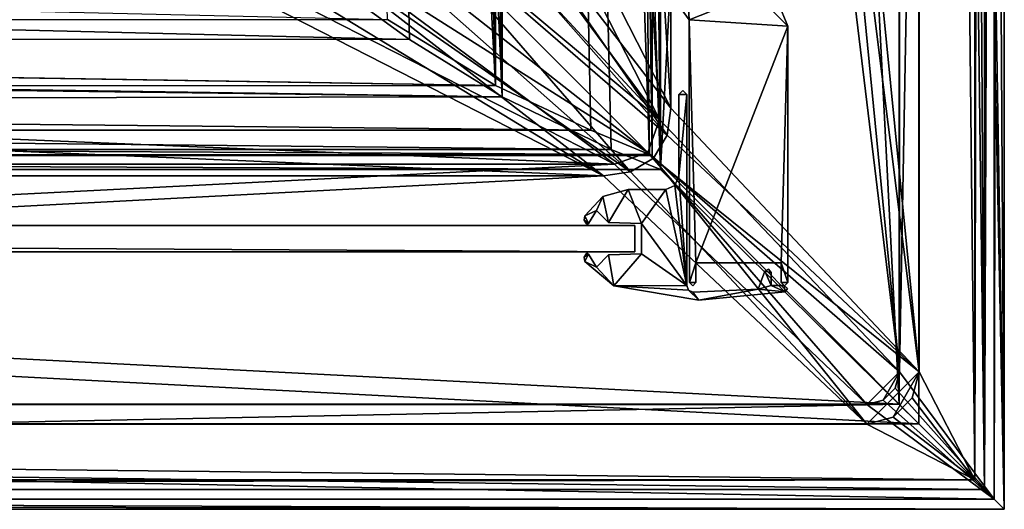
# Model space of a CAD drawing. Header units: metres. Extents: x 0 to 808, y -804 to 0.
# Tile 65 of 109: x 654 to 804, y -804 to -730. Entities that reach past the tile are written whole.
import ezdxf

# ---------------------------------------------------------------- set-up
doc = ezdxf.new("R2010")
doc.units = ezdxf.units.M

msp = doc.modelspace()

# ---------------------------------------------------------------- linework, layer by layer
at = {"layer": 'top01'}
for points in [[(54.761501, -764.853027, 164.559738), (54.761501, -760.853027, 164.559738), (747.761475, -764.853027, 164.559738)], [(54.761501, -760.853027, 164.559738), (747.761475, -760.853027, 164.559738), (747.761475, -764.853027, 164.559738)], [(747.761475, -760.853027, 2061.559814), (54.761501, -760.853027, 2061.559814), (747.761475, -764.853027, 2061.559814)], [(54.761501, -760.853027, 2061.559814), (54.761501, -764.853027, 2061.559814), (747.761475, -764.853027, 2061.559814)], [(747.761475, -760.853027, 2061.559814), (747.761475, -760.853027, 164.559738), (54.761501, -760.853027, 2061.559814)], [(747.761475, -760.853027, 164.559738), (54.761501, -760.853027, 164.559738), (54.761501, -760.853027, 2061.559814)], [(747.761475, -760.853027, 164.559738), (747.761475, -760.853027, 2061.559814), (747.761475, -764.853027, 164.559738)], [(747.761475, -760.853027, 2061.559814), (747.761475, -764.853027, 2061.559814), (747.761475, -764.853027, 164.559738)], [(54.761501, -764.853027, 2061.559814), (54.761501, -764.853027, 164.559738), (747.761475, -764.853027, 2061.559814)], [(54.761501, -764.853027, 164.559738), (747.761475, -764.853027, 164.559738), (747.761475, -764.853027, 2061.559814)]]:
    msp.add_3dface(points, dxfattribs=at)
at = {"layer": 'top0123'}
for points in [[(754.461487, -740.90564, 163.059692), (755.061401, -740.308044, 163.059738), (755.661499, -740.90564, 163.059692)], [(754.461487, -740.90564, 2063.059814), (755.061401, -740.308044, 2063.059814), (754.461487, -740.90564, 163.059692)], [(755.061401, -740.308044, 2063.059814), (755.061401, -740.308044, 163.059738), (754.461487, -740.90564, 163.059692)], [(755.661499, -740.90564, 2063.059814), (755.061401, -740.308044, 2063.059814), (754.461487, -740.90564, 2063.059814)], [(755.061401, -740.308044, 2063.059814), (755.661499, -740.90564, 2063.059814), (755.061401, -740.308044, 163.059738)], [(755.661499, -740.90564, 2063.059814), (755.661499, -740.90564, 163.059692), (755.061401, -740.308044, 163.059738)], [(754.461487, -740.90564, 163.059692), (755.661499, -740.90564, 163.059692), (754.461487, -753.353027, 163.059692)], [(755.661499, -740.90564, 163.059692), (755.661499, -769.976013, 163.059692), (754.461487, -753.353027, 163.059692)], [(754.461487, -753.353027, 2063.059814), (754.461487, -740.90564, 2063.059814), (754.461487, -753.353027, 163.059692)], [(754.461487, -740.90564, 2063.059814), (754.461487, -740.90564, 163.059692), (754.461487, -753.353027, 163.059692)], [(755.661499, -769.976013, 2063.059814), (755.661499, -740.90564, 2063.059814), (754.461487, -753.353027, 2063.059814)], [(754.461487, -753.353027, 2063.059814), (755.661499, -740.90564, 2063.059814), (754.461487, -740.90564, 2063.059814)], [(755.661499, -740.90564, 163.059692), (755.661499, -740.90564, 2063.059814), (755.661499, -769.976013, 163.059692)], [(755.661499, -740.90564, 2063.059814), (755.661499, -769.976013, 2063.059814), (755.661499, -769.976013, 163.059692)], [(754.461487, -753.353027, 163.059692), (755.661499, -769.976013, 163.059692), (753.873474, -754.764954, 163.059692)], [(753.873474, -754.764954, 2063.059814), (754.461487, -753.353027, 2063.059814), (753.873474, -754.764954, 163.059692)], [(754.461487, -753.353027, 2063.059814), (754.461487, -753.353027, 163.059692), (753.873474, -754.764954, 163.059692)], [(753.873474, -754.764954, 2063.059814), (755.661499, -769.976013, 2063.059814), (754.461487, -753.353027, 2063.059814)], [(742.895325, -756.436951, 163.059692), (746.771973, -755.353027, 163.059692), (743.756714, -760.385132, 163.059692)], [(742.895325, -756.436951, 2063.059814), (746.771973, -755.353027, 2063.059814), (742.895325, -756.436951, 163.059692)], [(746.771973, -755.353027, 2063.059814), (746.771973, -755.353027, 163.059692), (742.895325, -756.436951, 163.059692)], [(746.771973, -755.353027, 2063.059814), (742.895325, -756.436951, 2063.059814), (743.756714, -760.385132, 2063.059814)], [(743.756714, -760.385132, 163.059692), (746.771973, -755.353027, 163.059692), (748.761475, -760.559875, 163.059692)], [(746.771973, -755.353027, 2063.059814), (743.756714, -760.385132, 2063.059814), (748.761475, -760.559875, 2063.059814)], [(746.771973, -755.353027, 163.059692), (752.461487, -755.353027, 163.059692), (748.761475, -760.559875, 163.059692)], [(746.771973, -755.353027, 163.059692), (746.771973, -755.353027, 2063.059814), (752.461487, -755.353027, 163.059692)], [(746.771973, -755.353027, 2063.059814), (752.461487, -755.353027, 2063.059814), (752.461487, -755.353027, 163.059692)], [(752.461487, -755.353027, 2063.059814), (746.771973, -755.353027, 2063.059814), (748.761475, -760.559875, 2063.059814)], [(748.761475, -760.559875, 163.059692), (752.461487, -755.353027, 163.059692), (755.661499, -769.976013, 163.059692)], [(752.461487, -755.353027, 2063.059814), (748.761475, -760.559875, 2063.059814), (755.661499, -769.976013, 2063.059814)], [(755.661499, -769.976013, 163.059692), (752.461487, -755.353027, 163.059692), (753.873474, -754.764954, 163.059692)], [(752.461487, -755.353027, 2063.059814), (753.873474, -754.764954, 2063.059814), (752.461487, -755.353027, 163.059692)], [(753.873474, -754.764954, 2063.059814), (753.873474, -754.764954, 163.059692), (752.461487, -755.353027, 163.059692)], [(753.873474, -754.764954, 2063.059814), (752.461487, -755.353027, 2063.059814), (755.661499, -769.976013, 2063.059814)], [(740.13269, -759.364441, 163.059692), (742.895325, -756.436951, 163.059692), (741.9104, -758.538757, 163.059753)], [(740.13269, -759.364441, 2063.059814), (742.895325, -756.436951, 2063.059814), (740.13269, -759.364441, 163.059692)], [(742.895325, -756.436951, 2063.059814), (742.895325, -756.436951, 163.059692), (740.13269, -759.364441, 163.059692)], [(742.895325, -756.436951, 2063.059814), (740.13269, -759.364441, 2063.059814), (741.9104, -758.538757, 2063.059814)], [(741.9104, -758.538757, 163.059753), (742.895325, -756.436951, 163.059692), (743.756714, -760.385132, 163.059692)], [(742.895325, -756.436951, 2063.059814), (741.9104, -758.538757, 2063.059814), (743.756714, -760.385132, 2063.059814)], [(740.703308, -760.524658, 163.059692), (740.13269, -759.364441, 163.059692), (741.9104, -758.538757, 163.059753)], [(740.13269, -759.364441, 2063.059814), (740.703308, -760.524658, 2063.059814), (741.9104, -758.538757, 2063.059814)], [(741.9104, -758.538757, 2063.059814), (740.703308, -760.524658, 2063.059814), (741.9104, -758.538757, 163.059753)], [(740.703308, -760.524658, 2063.059814), (740.703308, -760.524658, 163.059692), (741.9104, -758.538757, 163.059753)], [(743.756714, -760.385132, 163.059692), (743.756714, -760.385132, 2063.059814), (741.9104, -758.538757, 163.059753)], [(743.756714, -760.385132, 2063.059814), (741.9104, -758.538757, 2063.059814), (741.9104, -758.538757, 163.059753)], [(740.039978, -760.032776, 163.059692), (740.13269, -759.364441, 163.059692), (740.703308, -760.524658, 163.059692)], [(740.039978, -760.032776, 2063.059814), (740.13269, -759.364441, 2063.059814), (740.039978, -760.032776, 163.059692)], [(740.13269, -759.364441, 2063.059814), (740.13269, -759.364441, 163.059692), (740.039978, -760.032776, 163.059692)], [(740.13269, -759.364441, 2063.059814), (740.039978, -760.032776, 2063.059814), (740.703308, -760.524658, 2063.059814)], [(740.391235, -760.608887, 163.059692), (740.039978, -760.032776, 163.059692), (740.703308, -760.524658, 163.059692)], [(740.391235, -760.608887, 2063.059814), (740.039978, -760.032776, 2063.059814), (740.391235, -760.608887, 163.059692)], [(740.039978, -760.032776, 2063.059814), (740.039978, -760.032776, 163.059692), (740.391235, -760.608887, 163.059692)], [(740.039978, -760.032776, 2063.059814), (740.391235, -760.608887, 2063.059814), (740.703308, -760.524658, 2063.059814)], [(740.703308, -760.524658, 163.059692), (740.568604, -760.645508, 163.059692), (740.391235, -760.608887, 163.059692)], [(740.703308, -760.524658, 2063.059814), (740.391235, -760.608887, 2063.059814), (740.568604, -760.645508, 2063.059814)], [(740.568604, -760.645508, 2063.059814), (740.391235, -760.608887, 2063.059814), (740.568604, -760.645508, 163.059692)], [(740.391235, -760.608887, 2063.059814), (740.391235, -760.608887, 163.059692), (740.568604, -760.645508, 163.059692)], [(740.703308, -760.524658, 2063.059814), (740.568604, -760.645508, 2063.059814), (740.703308, -760.524658, 163.059692)], [(740.568604, -760.645508, 2063.059814), (740.568604, -760.645508, 163.059692), (740.703308, -760.524658, 163.059692)], [(748.761475, -760.559875, 163.059692), (748.761475, -760.559875, 2063.059814), (743.756714, -760.385132, 163.059692)], [(748.761475, -760.559875, 2063.059814), (743.756714, -760.385132, 2063.059814), (743.756714, -760.385132, 163.059692)], [(755.661499, -769.976013, 163.059692), (748.761475, -765.146179, 163.059692), (748.761475, -760.559875, 163.059692)], [(748.761475, -765.146179, 2063.059814), (748.761475, -760.559875, 2063.059814), (748.761475, -765.146179, 163.059692)], [(748.761475, -760.559875, 2063.059814), (748.761475, -760.559875, 163.059692), (748.761475, -765.146179, 163.059692)], [(755.661499, -769.976013, 2063.059814), (748.761475, -760.559875, 2063.059814), (748.761475, -765.146179, 2063.059814)], [(740.039978, -765.673218, 163.059692), (740.391235, -765.097168, 163.059692), (740.703308, -765.181396, 163.059692)], [(740.039978, -765.673218, 2063.059814), (740.391235, -765.097168, 2063.059814), (740.039978, -765.673218, 163.059692)], [(740.391235, -765.097168, 2063.059814), (740.391235, -765.097168, 163.059692), (740.039978, -765.673218, 163.059692)], [(740.703308, -765.181396, 2063.059814), (740.391235, -765.097168, 2063.059814), (740.039978, -765.673218, 2063.059814)], [(740.039978, -765.673218, 163.059692), (740.703308, -765.181396, 163.059692), (740.13269, -766.341553, 163.059692)], [(740.13269, -766.341553, 2063.059814), (740.703308, -765.181396, 2063.059814), (740.039978, -765.673218, 2063.059814)], [(740.13269, -766.341553, 2063.059814), (740.039978, -765.673218, 2063.059814), (740.13269, -766.341553, 163.059692)], [(740.039978, -765.673218, 2063.059814), (740.039978, -765.673218, 163.059692), (740.13269, -766.341553, 163.059692)], [(740.703308, -765.181396, 163.059692), (741.9104, -767.167297, 163.059692), (740.13269, -766.341553, 163.059692)], [(741.9104, -767.167297, 2063.059814), (740.703308, -765.181396, 2063.059814), (740.13269, -766.341553, 2063.059814)], [(740.391235, -765.097168, 163.059692), (740.568604, -765.060425, 163.059692), (740.703308, -765.181396, 163.059692)], [(740.391235, -765.097168, 2063.059814), (740.568604, -765.060425, 2063.059814), (740.391235, -765.097168, 163.059692)], [(740.568604, -765.060425, 2063.059814), (740.568604, -765.060425, 163.059692), (740.391235, -765.097168, 163.059692)], [(740.703308, -765.181396, 2063.059814), (740.568604, -765.060425, 2063.059814), (740.391235, -765.097168, 2063.059814)], [(740.568604, -765.060425, 2063.059814), (740.703308, -765.181396, 2063.059814), (740.568604, -765.060425, 163.059692)], [(740.703308, -765.181396, 2063.059814), (740.703308, -765.181396, 163.059692), (740.568604, -765.060425, 163.059692)], [(740.703308, -765.181396, 2063.059814), (741.9104, -767.167297, 2063.059814), (740.703308, -765.181396, 163.059692)], [(741.9104, -767.167297, 2063.059814), (741.9104, -767.167297, 163.059692), (740.703308, -765.181396, 163.059692)], [(741.9104, -767.167297, 163.059692), (743.756714, -765.320923, 163.059692), (744.555969, -770.018188, 163.059692)], [(741.9104, -767.167297, 163.059692), (741.9104, -767.167297, 2063.059814), (743.756714, -765.320923, 163.059692)], [(741.9104, -767.167297, 2063.059814), (743.756714, -765.320923, 2063.059814), (743.756714, -765.320923, 163.059692)], [(744.555969, -770.018188, 2063.059814), (743.756714, -765.320923, 2063.059814), (741.9104, -767.167297, 2063.059814)], [(744.555969, -770.018188, 163.059692), (743.756714, -765.320923, 163.059692), (748.761475, -765.146179, 163.059692)], [(743.756714, -765.320923, 163.059692), (743.756714, -765.320923, 2063.059814), (748.761475, -765.146179, 163.059692)], [(743.756714, -765.320923, 2063.059814), (748.761475, -765.146179, 2063.059814), (748.761475, -765.146179, 163.059692)], [(748.761475, -765.146179, 2063.059814), (743.756714, -765.320923, 2063.059814), (744.555969, -770.018188, 2063.059814)], [(744.555969, -770.018188, 163.059692), (748.761475, -765.146179, 163.059692), (755.661499, -769.976013, 163.059692)], [(755.661499, -769.976013, 2063.059814), (748.761475, -765.146179, 2063.059814), (744.555969, -770.018188, 2063.059814)], [(740.13269, -766.341553, 163.059692), (741.9104, -767.167297, 163.059692), (744.555969, -770.018188, 163.059692)], [(744.555969, -770.018188, 2063.059814), (740.13269, -766.341553, 2063.059814), (744.555969, -770.018188, 163.059692)], [(740.13269, -766.341553, 2063.059814), (740.13269, -766.341553, 163.059692), (744.555969, -770.018188, 163.059692)], [(744.555969, -770.018188, 2063.059814), (741.9104, -767.167297, 2063.059814), (740.13269, -766.341553, 2063.059814)], [(767.548096, -767.811523, 163.059692), (768.104553, -767.491394, 163.059692), (768.517944, -767.982483, 163.059692)], [(767.548096, -767.811523, 2063.059814), (768.104553, -767.491394, 2063.059814), (767.548096, -767.811523, 163.059692)], [(768.104553, -767.491394, 2063.059814), (768.104553, -767.491394, 163.059692), (767.548096, -767.811523, 163.059692)], [(767.548096, -767.811523, 2063.059814), (768.517944, -767.982483, 2063.059814), (768.104553, -767.491394, 2063.059814)], [(768.104553, -767.491394, 2063.059814), (768.517944, -767.982483, 2063.059814), (768.104553, -767.491394, 163.059692)], [(768.517944, -767.982483, 2063.059814), (768.517944, -767.982483, 163.059692), (768.104553, -767.491394, 163.059692)], [(766.565674, -770.510925, 163.059692), (767.548096, -767.811523, 163.059692), (768.517944, -769.982483, 163.059692)], [(766.565674, -770.510925, 163.059692), (766.565674, -770.510925, 2063.059814), (767.548096, -767.811523, 163.059692)], [(766.565674, -770.510925, 2063.059814), (767.548096, -767.811523, 2063.059814), (767.548096, -767.811523, 163.059692)], [(766.565674, -770.510925, 2063.059814), (768.517944, -769.982483, 2063.059814), (767.548096, -767.811523, 2063.059814)], [(768.517944, -769.982483, 163.059692), (767.548096, -767.811523, 163.059692), (768.517944, -767.982483, 163.059692)], [(768.517944, -769.982483, 2063.059814), (768.517944, -767.982483, 2063.059814), (767.548096, -767.811523, 2063.059814)], [(768.517944, -767.982483, 163.059692), (768.517944, -767.982483, 2063.059814), (768.517944, -769.982483, 163.059692)], [(768.517944, -767.982483, 2063.059814), (768.517944, -769.982483, 2063.059814), (768.517944, -769.982483, 163.059692)], [(755.936096, -770.661987, 163.059692), (744.555969, -770.018188, 163.059692), (755.661499, -769.976013, 163.059692)], [(755.661499, -769.976013, 2063.059814), (744.555969, -770.018188, 2063.059814), (755.936096, -770.661987, 2063.059814)], [(757.53418, -772.216858, 163.059692), (744.555969, -770.018188, 163.059692), (755.936096, -770.661987, 163.059692)], [(757.53418, -772.216858, 2063.059814), (744.555969, -770.018188, 2063.059814), (757.53418, -772.216858, 163.059692)], [(744.555969, -770.018188, 2063.059814), (744.555969, -770.018188, 163.059692), (757.53418, -772.216858, 163.059692)], [(744.555969, -770.018188, 2063.059814), (757.53418, -772.216858, 2063.059814), (755.936096, -770.661987, 2063.059814)], [(755.661499, -769.976013, 2063.059814), (755.936096, -770.661987, 2063.059814), (755.661499, -769.976013, 163.059692)], [(755.936096, -770.661987, 2063.059814), (755.936096, -770.661987, 163.059692), (755.661499, -769.976013, 163.059692)], [(756.605652, -770.974426, 163.059692), (757.53418, -772.216858, 163.059692), (755.936096, -770.661987, 163.059692)], [(755.936096, -770.661987, 2063.059814), (756.605652, -770.974426, 2063.059814), (755.936096, -770.661987, 163.059692)], [(756.605652, -770.974426, 2063.059814), (756.605652, -770.974426, 163.059692), (755.936096, -770.661987, 163.059692)], [(755.936096, -770.661987, 2063.059814), (757.53418, -772.216858, 2063.059814), (756.605652, -770.974426, 2063.059814)], [(756.605652, -770.974426, 163.059692), (766.565674, -770.510925, 163.059692), (757.53418, -772.216858, 163.059692)], [(756.605652, -770.974426, 2063.059814), (766.565674, -770.510925, 2063.059814), (756.605652, -770.974426, 163.059692)], [(766.565674, -770.510925, 2063.059814), (766.565674, -770.510925, 163.059692), (756.605652, -770.974426, 163.059692)], [(757.53418, -772.216858, 2063.059814), (766.565674, -770.510925, 2063.059814), (756.605652, -770.974426, 2063.059814)], [(766.565674, -770.510925, 163.059692), (770.636658, -770.9552, 163.059692), (757.53418, -772.216858, 163.059692)], [(757.53418, -772.216858, 2063.059814), (770.636658, -770.9552, 2063.059814), (766.565674, -770.510925, 2063.059814)], [(770.636658, -770.9552, 163.059692), (766.565674, -770.510925, 163.059692), (768.517944, -769.982483, 163.059692)], [(770.636658, -770.9552, 2063.059814), (768.517944, -769.982483, 2063.059814), (766.565674, -770.510925, 2063.059814)], [(768.517944, -769.982483, 163.059692), (770.525208, -769.982483, 163.059692), (770.636658, -770.9552, 163.059692)], [(768.517944, -769.982483, 163.059692), (768.517944, -769.982483, 2063.059814), (770.525208, -769.982483, 163.059692)], [(768.517944, -769.982483, 2063.059814), (770.525208, -769.982483, 2063.059814), (770.525208, -769.982483, 163.059692)], [(770.525208, -769.982483, 2063.059814), (768.517944, -769.982483, 2063.059814), (770.636658, -770.9552, 2063.059814)], [(770.525208, -769.982483, 163.059692), (771.013245, -770.41925, 163.059692), (770.636658, -770.9552, 163.059692)], [(770.525208, -769.982483, 2063.059814), (771.013245, -770.41925, 2063.059814), (770.525208, -769.982483, 163.059692)], [(771.013245, -770.41925, 2063.059814), (771.013245, -770.41925, 163.059692), (770.525208, -769.982483, 163.059692)], [(771.013245, -770.41925, 2063.059814), (770.525208, -769.982483, 2063.059814), (770.636658, -770.9552, 2063.059814)], [(771.013245, -770.41925, 2063.059814), (770.636658, -770.9552, 2063.059814), (771.013245, -770.41925, 163.059692)], [(770.636658, -770.9552, 2063.059814), (770.636658, -770.9552, 163.059692), (771.013245, -770.41925, 163.059692)], [(770.636658, -770.9552, 2063.059814), (757.53418, -772.216858, 2063.059814), (770.636658, -770.9552, 163.059692)], [(757.53418, -772.216858, 2063.059814), (757.53418, -772.216858, 163.059692), (770.636658, -770.9552, 163.059692)]]:
    msp.add_3dface(points, dxfattribs=at)
at = {"layer": 'top012345'}
for points in [[(755.840027, -725.510925, 2063.059814), (753.609253, -726.144287, 2063.059814), (756.059204, -729.548096, 2063.059814)], [(753.609253, -726.144287, 164.346115), (755.840027, -725.510925, 164.346115), (756.059204, -729.548096, 164.346115)], [(766.065674, -725.510925, 2063.059814), (755.840027, -725.510925, 2063.059814), (756.059204, -729.548096, 2063.059814)], [(755.840027, -725.510925, 164.346115), (766.065674, -725.510925, 164.346115), (756.059204, -729.548096, 164.346115)], [(766.065674, -725.510925, 2063.059814), (756.059204, -729.548096, 2063.059814), (771.065674, -730.510925, 2063.059814)], [(756.059204, -729.548096, 164.346115), (766.065674, -725.510925, 164.346115), (771.065674, -730.510925, 164.346115)], [(769.594421, -726.981384, 2063.059814), (766.065674, -725.510925, 2063.059814), (771.065674, -730.510925, 2063.059814)], [(766.065674, -725.510925, 164.346115), (769.594421, -726.981384, 164.346115), (771.065674, -730.510925, 164.346115)], [(753.609253, -726.144287, 164.346115), (756.059204, -729.548096, 164.346115), (753.609253, -726.144287, 2063.059814)], [(756.059204, -729.548096, 164.346115), (756.059204, -729.548096, 2063.059814), (753.609253, -726.144287, 2063.059814)], [(771.065674, -730.510925, 164.346115), (769.594421, -726.981384, 164.346115), (771.065674, -730.510925, 2063.059814)], [(769.594421, -726.981384, 164.346115), (769.594421, -726.981384, 2063.059814), (771.065674, -730.510925, 2063.059814)], [(771.065674, -730.510925, 2063.059814), (756.059204, -729.548096, 2063.059814), (757.065674, -766.510925, 2063.059814)], [(756.059204, -729.548096, 2063.059814), (756.06604, -769.522339, 2063.059814), (757.065674, -766.510925, 2063.059814)], [(756.06604, -769.522339, 164.346115), (756.06604, -769.522339, 2063.059814), (756.059204, -729.548096, 164.346115)], [(756.06604, -769.522339, 2063.059814), (756.059204, -729.548096, 2063.059814), (756.059204, -729.548096, 164.346115)], [(771.065674, -730.510925, 164.346115), (757.065674, -766.510925, 164.346115), (756.059204, -729.548096, 164.346115)], [(757.065674, -766.510925, 164.346115), (756.06604, -769.522339, 164.346115), (756.059204, -729.548096, 164.346115)], [(757.065674, -766.510925, 2063.059814), (770.065674, -766.510925, 2063.059814), (771.065674, -730.510925, 2063.059814)], [(770.065674, -766.510925, 164.346115), (757.065674, -766.510925, 164.346115), (771.065674, -730.510925, 164.346115)], [(770.065674, -766.510925, 2063.059814), (771.065674, -769.504639, 2063.059814), (771.065674, -730.510925, 2063.059814)], [(771.065674, -769.504639, 164.346115), (770.065674, -766.510925, 164.346115), (771.065674, -730.510925, 164.346115)], [(771.065674, -769.504639, 2063.059814), (771.065674, -769.504639, 164.346115), (771.065674, -730.510925, 2063.059814)], [(771.065674, -769.504639, 164.346115), (771.065674, -730.510925, 164.346115), (771.065674, -730.510925, 2063.059814)], [(757.065674, -766.510925, 2063.059814), (756.06604, -769.522339, 2063.059814), (757.065674, -769.504639, 2063.059814)], [(757.065674, -766.510925, 164.346115), (757.065674, -769.504639, 164.346115), (756.06604, -769.522339, 164.346115)], [(770.065674, -766.510925, 2063.059814), (757.065674, -766.510925, 2063.059814), (770.065674, -766.510925, 164.346115)], [(757.065674, -766.510925, 2063.059814), (757.065674, -766.510925, 164.346115), (770.065674, -766.510925, 164.346115)], [(757.065674, -769.504639, 2063.059814), (757.065674, -769.504639, 164.346115), (757.065674, -766.510925, 2063.059814)], [(757.065674, -769.504639, 164.346115), (757.065674, -766.510925, 164.346115), (757.065674, -766.510925, 2063.059814)], [(770.065674, -766.510925, 2063.059814), (770.065674, -769.516235, 2063.059814), (771.065674, -769.504639, 2063.059814)], [(770.065674, -766.510925, 164.346115), (770.065674, -769.516235, 164.346115), (770.065674, -766.510925, 2063.059814)], [(770.065674, -769.516235, 164.346115), (770.065674, -769.516235, 2063.059814), (770.065674, -766.510925, 2063.059814)], [(770.065674, -769.516235, 164.346115), (770.065674, -766.510925, 164.346115), (771.065674, -769.504639, 164.346115)], [(756.06604, -769.522339, 2063.059814), (756.571899, -770.008667, 2063.059814), (757.065674, -769.504639, 2063.059814)], [(757.065674, -769.504639, 164.346115), (756.571899, -770.008667, 164.346115), (756.06604, -769.522339, 164.346115)], [(756.571899, -770.008667, 2063.059814), (756.06604, -769.522339, 2063.059814), (756.571899, -770.008667, 164.346115)], [(756.06604, -769.522339, 2063.059814), (756.06604, -769.522339, 164.346115), (756.571899, -770.008667, 164.346115)], [(757.065674, -769.504639, 2063.059814), (756.571899, -770.008667, 2063.059814), (757.065674, -769.504639, 164.346115)], [(756.571899, -770.008667, 2063.059814), (756.571899, -770.008667, 164.346115), (757.065674, -769.504639, 164.346115)], [(770.065674, -769.516235, 2063.059814), (770.569641, -770.008728, 2063.059814), (771.065674, -769.504639, 2063.059814)], [(770.569641, -770.008728, 164.346115), (770.065674, -769.516235, 164.346115), (771.065674, -769.504639, 164.346115)], [(770.065674, -769.516235, 164.346115), (770.569641, -770.008728, 164.346115), (770.065674, -769.516235, 2063.059814)], [(770.569641, -770.008728, 164.346115), (770.569641, -770.008728, 2063.059814), (770.065674, -769.516235, 2063.059814)], [(770.569641, -770.008728, 164.346115), (771.065674, -769.504639, 164.346115), (770.569641, -770.008728, 2063.059814)], [(771.065674, -769.504639, 164.346115), (771.065674, -769.504639, 2063.059814), (770.569641, -770.008728, 2063.059814)]]:
    msp.add_3dface(points, dxfattribs=at)
at = {"layer": 'top0123458'}
for points in [[(788.070801, -20.921553, 175), (788.070801, -783.110718, 175), (802.504944, -1.527202, 175)], [(802.504944, -1.527202, 175), (788.070801, -783.110718, 175), (802.504944, -802.505432, 175)], [(802.897644, -187.016327, 130), (802.504944, -1.527202, 175), (802.504944, -802.505432, 175)], [(799.531006, -799.531494, 172), (791.070801, -20.921553, 172), (799.531006, -4.501135, 172)], [(799.531006, -4.501135, 172), (799.897583, -187.016327, 130), (799.531006, -799.531494, 172)], [(788.070801, -783.110718, 163.059708), (788.070801, -20.921553, 163.059708), (750.742554, -402.016144, 163.059708)], [(791.070801, -783.110718, 160.059708), (753.259888, -402.016144, 160.059708), (791.070801, -20.921553, 160.059708)], [(788.070801, -783.110718, 175), (788.070801, -20.921553, 175), (788.070801, -783.110718, 163.059708)], [(788.070801, -20.921553, 175), (788.070801, -20.921553, 163.059708), (788.070801, -783.110718, 163.059708)], [(791.070801, -783.110718, 172), (791.070801, -20.921553, 172), (799.531006, -799.531494, 172)], [(791.070801, -783.110718, 160.059708), (791.070801, -20.921553, 160.059708), (791.070801, -783.110718, 172)], [(791.070801, -20.921553, 160.059708), (791.070801, -20.921553, 172), (791.070801, -783.110718, 172)], [(799.897583, -187.016327, 130), (799.897583, -617.016296, 130), (799.531006, -799.531494, 172)], [(802.897644, -617.016296, 130), (802.897644, -187.016327, 130), (802.504944, -802.505432, 175)], [(751.527832, -481.548889, 163.059708), (788.070801, -783.110718, 163.059708), (750.742554, -402.016144, 163.059708)], [(753.259888, -481.548889, 160.059708), (753.259888, -402.016144, 160.059708), (791.070801, -783.110718, 160.059708)], [(735.750671, -481.548889, 135.73291), (719.43042, -681.794006, 107.465355), (751.527832, -744.686584, 163.059708)], [(753.259888, -742.989685, 160.059708), (721.144897, -680.062683, 104.434975), (737.202393, -481.548889, 132.24733)], [(751.527832, -481.548889, 163.059708), (735.750671, -481.548889, 135.73291), (751.527832, -744.686584, 163.059708)], [(753.259888, -481.548889, 160.059708), (753.259888, -742.989685, 160.059708), (737.202393, -481.548889, 132.24733)], [(788.070801, -783.110718, 163.059708), (751.527832, -481.548889, 163.059708), (751.527832, -744.686584, 163.059708)], [(753.259888, -742.989685, 160.059708), (753.259888, -481.548889, 160.059708), (791.070801, -783.110718, 160.059708)], [(799.531006, -799.531494, 172), (799.897583, -617.016296, 130), (801.032043, -801.032532)], [(799.897583, -617.016296, 130), (801.032043, -617.016296), (801.032043, -801.032532)], [(801.032043, -801.032532), (801.032043, -617.016296), (804.032166, -804.032654)], [(804.032166, -804.032654), (801.032043, -617.016296), (804.032166, -617.016296)], [(802.897644, -617.016296, 130), (802.504944, -802.505432, 175), (804.032166, -804.032654)], [(804.032166, -617.016296), (802.897644, -617.016296, 130), (804.032166, -804.032654)], [(721.144897, -680.062683, 104.434975), (753.259888, -742.989685, 160.059708), (718.446899, -697.861633, 104.482063)], [(719.43042, -681.794006, 107.465355), (716.962402, -698.049805, 107.508438), (751.527832, -744.686584, 163.059708)], [(716.962402, -698.049805, 107.508438), (714.05719, -704.344666, 107.559143), (751.527832, -744.686584, 163.059708)], [(718.446899, -697.861633, 104.482063), (752.694397, -747.079041, 160.059708), (715.285767, -704.713806, 104.537247)], [(753.259888, -742.989685, 160.059708), (752.694397, -747.079041, 160.059708), (718.446899, -697.861633, 104.482063)], [(751.527832, -744.686584, 163.059708), (714.05719, -704.344666, 107.559143), (709.843262, -709.844727, 107.632698)], [(752.694397, -747.079041, 160.059708), (710.69989, -710.700867, 104.617294), (715.285767, -704.713806, 104.537247)], [(709.843262, -709.844727, 107.632698), (704.503906, -714.151245, 107.725899), (749.748352, -749.748779, 163.059708)], [(710.69989, -710.700867, 104.617294), (747.078125, -752.694885, 160.059708), (704.933777, -715.358765, 104.717941)], [(751.527832, -744.686584, 163.059708), (709.843262, -709.844727, 107.632698), (749.748352, -749.748779, 163.059708)], [(752.694397, -747.079041, 160.059708), (750.615662, -750.616333, 160.059708), (710.69989, -710.700867, 104.617294)], [(750.615662, -750.616333, 160.059708), (747.078125, -752.694885, 160.059708), (710.69989, -710.700867, 104.617294)], [(749.748352, -749.748779, 163.059708), (704.503906, -714.151245, 107.725899), (698.337219, -717.163208, 107.833542)], [(747.078125, -752.694885, 160.059708), (698.277283, -718.627502, 104.834129), (704.933777, -715.358765, 104.717941)], [(682.522278, -719.802856, 108.109589), (744.686096, -751.52832, 163.059708), (698.337219, -717.163208, 107.833542)], [(744.686096, -751.52832, 163.059708), (749.748352, -749.748779, 163.059708), (698.337219, -717.163208, 107.833542)], [(742.989197, -753.260376, 160.059708), (689.696411, -720.838501, 104.98391), (698.277283, -718.627502, 104.834129)], [(747.078125, -752.694885, 160.059708), (742.989197, -753.260376, 160.059708), (698.277283, -718.627502, 104.834129)], [(682.522278, -719.802856, 108.109589), (118.575203, -725.486145, 117.953323), (744.686096, -751.52832, 163.059708)], [(742.989197, -753.260376, 160.059708), (680.857727, -721.551392, 105.138191), (689.696411, -720.838501, 104.98391)], [(120.582596, -727.197693, 114.917824), (680.857727, -721.551392, 105.138191), (742.989197, -753.260376, 160.059708)], [(118.575203, -725.486145, 117.953323), (59.607479, -751.52832, 163.059708), (744.686096, -751.52832, 163.059708)], [(61.568432, -753.260376, 160.059708), (120.582596, -727.197693, 114.917824), (742.989197, -753.260376, 160.059708)], [(752.694397, -747.079041, 160.059708), (753.259888, -742.989685, 160.059708), (791.070801, -783.110718, 160.059708)], [(749.748352, -749.748779, 163.059708), (788.070801, -783.110718, 163.059708), (751.527832, -744.686584, 163.059708)], [(750.615662, -750.616333, 160.059708), (752.694397, -747.079041, 160.059708), (791.070801, -783.110718, 160.059708)], [(744.686096, -751.52832, 163.059708), (783.110596, -788.071289, 163.059708), (749.748352, -749.748779, 163.059708)], [(783.110596, -788.071289, 163.059708), (788.070801, -783.110718, 163.059708), (749.748352, -749.748779, 163.059708)], [(783.110596, -791.071289, 160.059708), (747.078125, -752.694885, 160.059708), (750.615662, -750.616333, 160.059708)], [(791.070801, -783.110718, 160.059708), (783.110596, -791.071289, 160.059708), (750.615662, -750.616333, 160.059708)], [(59.607479, -751.52832, 163.059708), (20.921553, -788.070923, 163.059708), (744.686096, -751.52832, 163.059708)], [(20.921553, -788.070923, 163.059708), (783.110596, -788.071289, 163.059708), (744.686096, -751.52832, 163.059708)], [(747.078125, -752.694885, 160.059708), (783.110596, -791.071289, 160.059708), (742.989197, -753.260376, 160.059708)], [(783.110596, -791.071289, 160.059708), (20.921553, -791.071289, 160.059708), (742.989197, -753.260376, 160.059708)], [(742.989197, -753.260376, 160.059708), (20.921553, -791.071289, 160.059708), (61.568432, -753.260376, 160.059708)], [(783.110596, -788.071289, 163.059708), (785.590698, -787.406372, 163.059708), (788.070801, -783.110718, 163.059708)], [(787.090698, -790.004456, 160.059708), (783.110596, -791.071289, 160.059708), (791.070801, -783.110718, 160.059708)], [(785.590698, -787.406372, 163.059708), (787.40625, -785.59082, 163.059708), (788.070801, -783.110718, 163.059708)], [(790.004333, -787.09082, 160.059708), (787.090698, -790.004456, 160.059708), (791.070801, -783.110718, 160.059708)], [(788.070801, -783.110718, 175), (787.40625, -785.59082, 175), (802.504944, -802.505432, 175)], [(788.070801, -783.110718, 175), (788.070801, -783.110718, 163.059708), (787.40625, -785.59082, 175)], [(788.070801, -783.110718, 163.059708), (787.40625, -785.59082, 163.059708), (787.40625, -785.59082, 175)], [(790.004333, -787.09082, 172), (791.070801, -783.110718, 172), (799.531006, -799.531494, 172)], [(790.004333, -787.09082, 160.059708), (791.070801, -783.110718, 160.059708), (790.004333, -787.09082, 172)], [(791.070801, -783.110718, 160.059708), (791.070801, -783.110718, 172), (790.004333, -787.09082, 172)], [(802.504944, -802.505432, 175), (787.40625, -785.59082, 175), (785.590698, -787.406372, 175)], [(785.590698, -787.406372, 163.059708), (785.590698, -787.406372, 175), (787.40625, -785.59082, 175)], [(787.40625, -785.59082, 175), (787.40625, -785.59082, 163.059708), (785.590698, -787.406372, 163.059708)], [(787.090698, -790.004456, 172), (790.004333, -787.09082, 172), (799.531006, -799.531494, 172)], [(787.090698, -790.004456, 160.059708), (790.004333, -787.09082, 160.059708), (787.090698, -790.004456, 172)], [(790.004333, -787.09082, 160.059708), (790.004333, -787.09082, 172), (787.090698, -790.004456, 172)], [(802.504944, -802.505432, 175), (20.921553, -788.070923, 175), (1.527202, -802.505432, 175)], [(783.110596, -788.071289, 175), (20.921553, -788.070923, 175), (802.504944, -802.505432, 175)], [(783.110596, -788.071289, 175), (783.110596, -788.071289, 163.059708), (20.921553, -788.070923, 175)], [(783.110596, -788.071289, 163.059708), (20.921553, -788.070923, 163.059708), (20.921553, -788.070923, 175)], [(785.590698, -787.406372, 175), (783.110596, -788.071289, 175), (802.504944, -802.505432, 175)], [(783.110596, -788.071289, 163.059708), (783.110596, -788.071289, 175), (785.590698, -787.406372, 163.059708)], [(783.110596, -788.071289, 175), (785.590698, -787.406372, 175), (785.590698, -787.406372, 163.059708)], [(799.531006, -799.531494, 172), (783.110596, -791.071289, 172), (787.090698, -790.004456, 172)], [(783.110596, -791.071289, 160.059708), (787.090698, -790.004456, 160.059708), (783.110596, -791.071289, 172)], [(787.090698, -790.004456, 160.059708), (787.090698, -790.004456, 172), (783.110596, -791.071289, 172)], [(4.501135, -799.531494, 172), (20.921553, -791.071289, 172), (799.531006, -799.531494, 172)], [(20.921553, -791.071289, 172), (783.110596, -791.071289, 172), (799.531006, -799.531494, 172)], [(20.921553, -791.071289, 172), (20.921553, -791.071289, 160.059708), (783.110596, -791.071289, 172)], [(20.921553, -791.071289, 160.059708), (783.110596, -791.071289, 160.059708), (783.110596, -791.071289, 172)], [(801.032043, -801.032532), (3.000114, -801.032532), (799.531006, -799.531494, 172)], [(3.000114, -801.032532), (4.501135, -799.531494, 172), (799.531006, -799.531494, 172)], [(3.000114, -801.032532), (804.032166, -804.032654), (0, -804.032654)], [(3.000114, -801.032532), (801.032043, -801.032532), (804.032166, -804.032654)], [(0, -804.032654), (804.032166, -804.032654), (1.527202, -802.505432, 175)], [(804.032166, -804.032654), (802.504944, -802.505432, 175), (1.527202, -802.505432, 175)]]:
    msp.add_3dface(points, dxfattribs=at)
at = {"layer": 'top0123459'}
for points in [[(804.016052, -804.016296, 2051), (788.016052, -16.016321, 2051), (804.016052, -0.016322, 2051)], [(801.016052, -3.016322, 2111.02002), (801.016052, -801.016296, 2111.02002), (804.016052, -0.016322, 2111.02002)], [(801.016052, -801.016296, 2111.02002), (804.016052, -804.016296, 2111.02002), (804.016052, -0.016322, 2111.02002)], [(804.016052, -804.016296, 2051), (804.016052, -0.016322, 2051), (804.016052, -804.016296, 2111.02002)], [(804.016052, -0.016322, 2051), (804.016052, -0.016322, 2111.02002), (804.016052, -804.016296, 2111.02002)], [(801.016052, -801.016296, 2053.855957), (801.016052, -3.016322, 2053.855957), (791.016052, -13.016322, 2053.855957)], [(801.016052, -3.016322, 2053.855957), (801.016052, -801.016296, 2053.855957), (801.016052, -3.016322, 2111.02002)], [(801.016052, -801.016296, 2053.855957), (801.016052, -801.016296, 2111.02002), (801.016052, -3.016322, 2111.02002)], [(751.684326, -51.71434, 2065.280029), (751.684326, -752.318298, 2065.280029), (791.016052, -13.016322, 2065.280029)], [(791.016052, -13.016322, 2065.280029), (751.684326, -752.318298, 2065.280029), (791.016052, -791.016296, 2065.280029)], [(801.016052, -801.016296, 2053.855957), (791.016052, -13.016322, 2053.855957), (791.016052, -791.016296, 2053.855957)], [(791.016052, -13.016322, 2065.280029), (791.016052, -791.016296, 2065.280029), (791.016052, -13.016322, 2053.855957)], [(791.016052, -791.016296, 2065.280029), (791.016052, -791.016296, 2053.855957), (791.016052, -13.016322, 2053.855957)], [(788.016052, -788.016296, 2061.823975), (750.404053, -53.847446, 2061.823975), (788.016052, -16.016321, 2061.823975)], [(788.016052, -788.016296, 2051), (788.016052, -16.016321, 2051), (804.016052, -804.016296, 2051)], [(788.016052, -788.016296, 2061.823975), (788.016052, -16.016321, 2061.823975), (788.016052, -788.016296, 2051)], [(788.016052, -16.016321, 2061.823975), (788.016052, -16.016321, 2051), (788.016052, -788.016296, 2051)], [(751.684326, -51.71434, 2065.280029), (744.18219, -54.775105, 2076.154541), (751.684326, -752.318298, 2065.280029)], [(750.016052, -54.016323, 2062.424072), (750.404053, -53.847446, 2061.823975), (750.404053, -750.185181, 2061.823975)], [(750.404053, -750.185181, 2061.823975), (750.404053, -53.847446, 2061.823975), (788.016052, -788.016296, 2061.823975)], [(744.18219, -54.775105, 2076.154541), (727.559265, -62.761986, 2097.011963), (751.684326, -752.318298, 2065.280029)], [(750.016052, -54.016323, 2062.424072), (750.404053, -750.185181, 2061.823975), (741.070984, -57.672882, 2075.415527)], [(741.070984, -57.672882, 2075.415527), (750.016052, -750.016296, 2062.424072), (726.523193, -64.483292, 2093.723389)], [(750.404053, -750.185181, 2061.823975), (750.016052, -750.016296, 2062.424072), (741.070984, -57.672882, 2075.415527)], [(727.559265, -62.761986, 2097.011963), (713.466736, -71.481461, 2112.022461), (727.559265, -741.27063, 2097.011963)], [(751.684326, -752.318298, 2065.280029), (727.559265, -62.761986, 2097.011963), (744.18219, -749.257507, 2076.154541)], [(727.559265, -62.761986, 2097.011963), (727.559265, -741.27063, 2097.011963), (744.18219, -749.257507, 2076.154541)], [(726.523193, -739.549377, 2093.723389), (710.107361, -74.514999, 2111.224854), (726.523193, -64.483292, 2093.723389)], [(750.016052, -750.016296, 2062.424072), (741.070984, -746.359741, 2075.415527), (726.523193, -64.483292, 2093.723389)], [(726.523193, -64.483292, 2093.723389), (741.070984, -746.359741, 2075.415527), (726.523193, -739.549377, 2093.723389)], [(713.466736, -71.481461, 2112.022461), (698.934326, -82.023643, 2125.519043), (727.559265, -741.27063, 2097.011963)], [(691.558655, -88.324097, 2127.947998), (710.107361, -74.514999, 2111.224854), (726.523193, -739.549377, 2093.723389)], [(727.559265, -741.27063, 2097.011963), (698.934326, -82.023643, 2125.519043), (713.466736, -732.551208, 2112.022461)], [(698.934326, -82.023643, 2125.519043), (698.934326, -722.008972, 2125.519043), (713.466736, -732.551208, 2112.022461)], [(710.107361, -729.517639, 2111.224854), (691.558655, -88.324097, 2127.947998), (726.523193, -739.549377, 2093.723389)], [(135.748489, -716.184998, 2127.460693), (710.107361, -729.517639, 2111.224854), (111.362373, -729.531311, 2111.204834)], [(133.415726, -718.394958, 2129.39209), (108.399338, -732.077698, 2112.716309), (713.466736, -732.551208, 2112.022461)], [(133.415726, -718.394958, 2129.39209), (713.466736, -732.551208, 2112.022461), (698.934326, -722.008972, 2125.519043)], [(726.523193, -739.549377, 2093.723389), (84.93615, -739.612183, 2093.589355), (111.085007, -729.658264, 2111.02002)], [(111.362373, -729.531311, 2111.204834), (726.523193, -739.549377, 2093.723389), (111.085007, -729.658264, 2111.02002)], [(710.107361, -729.517639, 2111.224854), (726.523193, -739.549377, 2093.723389), (111.362373, -729.531311, 2111.204834)], [(105.854668, -733.223511, 2111.02002), (81.416351, -742.362793, 2094.729492), (727.559265, -741.27063, 2097.011963)], [(108.399338, -732.077698, 2112.716309), (105.854668, -733.223511, 2111.02002), (727.559265, -741.27063, 2097.011963)], [(108.399338, -732.077698, 2112.716309), (727.559265, -741.27063, 2097.011963), (713.466736, -732.551208, 2112.022461)], [(741.070984, -746.359741, 2075.415527), (57.672642, -746.359741, 2075.415527), (84.93615, -739.612183, 2093.589355)], [(726.523193, -739.549377, 2093.723389), (741.070984, -746.359741, 2075.415527), (84.93615, -739.612183, 2093.589355)], [(727.559265, -741.27063, 2097.011963), (81.416351, -742.362793, 2094.729492), (744.18219, -749.257507, 2076.154541)], [(81.416351, -742.362793, 2094.729492), (54.774864, -749.257507, 2076.154541), (744.18219, -749.257507, 2076.154541)], [(750.016052, -750.016296, 2062.424072), (53.847206, -750.185181, 2061.823975), (57.672642, -746.359741, 2075.415527)], [(741.070984, -746.359741, 2075.415527), (750.016052, -750.016296, 2062.424072), (57.672642, -746.359741, 2075.415527)], [(51.7141, -752.318298, 2065.280029), (751.684326, -752.318298, 2065.280029), (54.774864, -749.257507, 2076.154541)], [(751.684326, -752.318298, 2065.280029), (744.18219, -749.257507, 2076.154541), (54.774864, -749.257507, 2076.154541)], [(53.847206, -750.185181, 2061.823975), (788.016052, -788.016296, 2061.823975), (16.016081, -788.016296, 2061.823975)], [(750.016052, -750.016296, 2062.424072), (750.404053, -750.185181, 2061.823975), (53.847206, -750.185181, 2061.823975)], [(53.847206, -750.185181, 2061.823975), (750.404053, -750.185181, 2061.823975), (788.016052, -788.016296, 2061.823975)], [(791.016052, -791.016296, 2065.280029), (51.7141, -752.318298, 2065.280029), (13.01608, -791.016296, 2065.280029)], [(751.684326, -752.318298, 2065.280029), (51.7141, -752.318298, 2065.280029), (791.016052, -791.016296, 2065.280029)], [(16.016081, -788.016296, 2051), (788.016052, -788.016296, 2051), (0.01608, -804.016296, 2051)], [(0.01608, -804.016296, 2051), (788.016052, -788.016296, 2051), (804.016052, -804.016296, 2051)], [(16.016081, -788.016296, 2051), (16.016081, -788.016296, 2061.823975), (788.016052, -788.016296, 2051)], [(16.016081, -788.016296, 2061.823975), (788.016052, -788.016296, 2061.823975), (788.016052, -788.016296, 2051)], [(3.01608, -801.016296, 2053.855957), (801.016052, -801.016296, 2053.855957), (13.01608, -791.016296, 2053.855957)], [(13.01608, -791.016296, 2053.855957), (801.016052, -801.016296, 2053.855957), (791.016052, -791.016296, 2053.855957)], [(13.01608, -791.016296, 2065.280029), (13.01608, -791.016296, 2053.855957), (791.016052, -791.016296, 2065.280029)], [(13.01608, -791.016296, 2053.855957), (791.016052, -791.016296, 2053.855957), (791.016052, -791.016296, 2065.280029)], [(0.01608, -804.016296, 2111.02002), (804.016052, -804.016296, 2111.02002), (3.01608, -801.016296, 2111.02002)], [(804.016052, -804.016296, 2111.02002), (801.016052, -801.016296, 2111.02002), (3.01608, -801.016296, 2111.02002)], [(3.01608, -801.016296, 2053.855957), (3.01608, -801.016296, 2111.02002), (801.016052, -801.016296, 2053.855957)], [(3.01608, -801.016296, 2111.02002), (801.016052, -801.016296, 2111.02002), (801.016052, -801.016296, 2053.855957)], [(804.016052, -804.016296, 2051), (804.016052, -804.016296, 2111.02002), (0.01608, -804.016296, 2051)], [(804.016052, -804.016296, 2111.02002), (0.01608, -804.016296, 2111.02002), (0.01608, -804.016296, 2051)]]:
    msp.add_3dface(points, dxfattribs=at)

doc.saveas('drawing.dxf')
